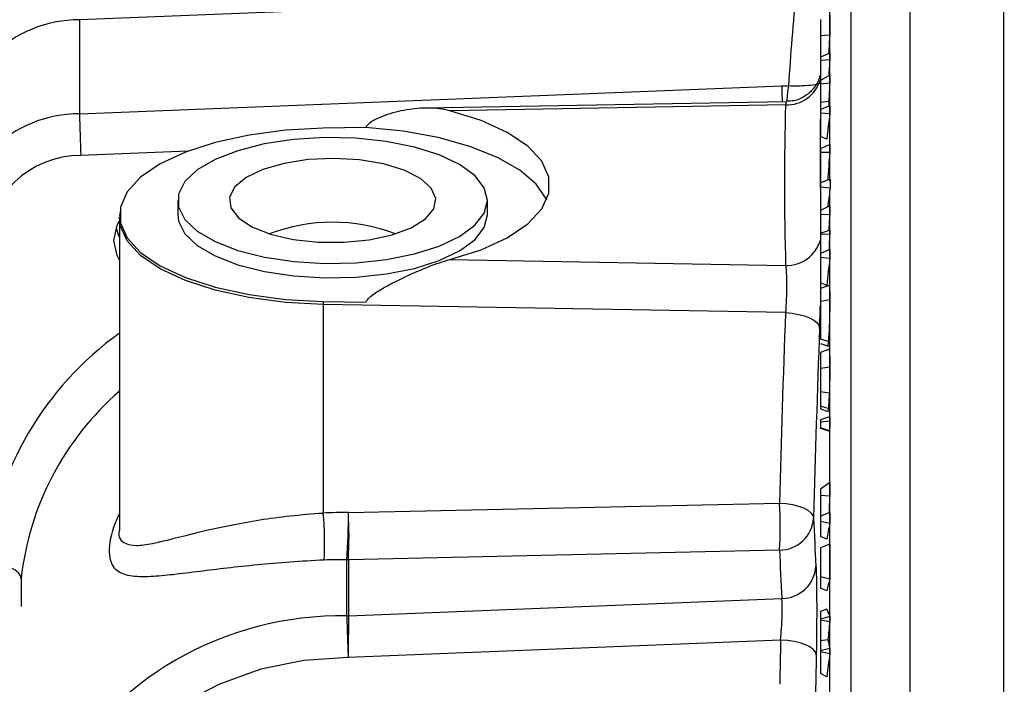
# Model space of a CAD drawing. Header units: inches. Extents: x 0.4 to 16.6, y 0.2 to 10.8.
# Tile 6 of 24: x 1.8 to 2.7, y 6.4 to 7.1. Entities that reach past the tile are written whole.
import ezdxf

# ---------------------------------------------------------------- set-up
doc = ezdxf.new("R2010")
doc.units = ezdxf.units.IN
doc.header["$MEASUREMENT"] = 0
doc.layers.add('SLD-0', color=7, linetype='Continuous', lineweight=25)
doc.styles.add('SLDTEXTSTYLE0', font='TXT', dxfattribs={"width": 0.75})
doc.dimstyles.new('SLDDIMSTYLE0', dxfattribs={"dimtxt": 0.145833, "dimasz": 0.13, "dimexe": 0, "dimexo": 0.0625, "dimgap": 0.036458, "dimtad": 0, "dimtih": 1, "dimtoh": 1, "dimdec": 1, "dimlfac": 1.9, "dimrnd": 1e-09, "dimzin": 12, "dimdsep": 46, "dimtxsty": 'SLDTEXTSTYLE0', "dimsah": 1, "dimcen": 0.09, "dimadec": 0, "dimazin": 3, "dimtfac": 1, "dimtdec": 1, "dimtofl": 0, "dimtmove": 0, "dimatfit": 3, "dimfxl": 0, "dimfrac": 2, "dimtolj": 1, "dimtzin": 12, "dimarcsym": 0})

# ---------------------------------------------------------------- blocks, each defined once
blk = doc.blocks.new('_D_6')
at = {"layer": 'SLD-0'}
for p, q in [((1.25659, 6.72675), (1.25659, 9.01213)), ((4.00953, 8.68213), (4.00953, 9.01213)), ((1.25659, 8.88713), (2.5195, 8.88713)), ((2.69154, 8.88713), (2.64718, 8.88713)), ((2.64718, 8.88713), (2.64718, 8.65541)), ((3.0148, 8.88713), (3.05916, 8.88713)), ((3.05916, 8.88713), (3.05916, 8.65541)), ((4.00953, 8.88713), (3.18684, 8.88713)), ((2.64718, 8.65541), (2.69154, 8.65541)), ((3.05916, 8.65541), (3.0148, 8.65541))]:
    blk.add_line(p, q, dxfattribs=at)
for points in [[(1.25659, 8.88713), (1.38659, 8.86713), (1.38659, 8.90713)], [(4.00953, 8.88713), (3.87953, 8.90713), (3.87953, 8.86713)]]:
    blk.add_solid(points, dxfattribs=at)
at = {"layer": 'SLD-0', "char_height": 0.145833, "attachment_point": 1, "style": 'SLDTEXTSTYLE0'}
for s, insert in [('5.2', (2.71854, 9.10469)), ('133', (2.69154, 8.8434))]:
    blk.add_mtext(s, dxfattribs=dict(at, insert=insert))

msp = doc.modelspace()

# ---------------------------------------------------------------- linework, layer by layer
at = {"color": 7, "linetype": 'Continuous', "lineweight": 25}
for p, q in [((2.64711, 6.01771), (2.64711, 7.52186)), ((2.74132, 6.01659), (2.74132, 7.51881)), ((2.53273, 7.109), (1.81401, 7.08033)), ((1.81401, 7.08033), (1.81401, 6.98614)), ((2.55711, 7.08065), (2.55711, 7.06425)), ((2.56655, 7.06513), (2.55711, 7.06425)), ((2.55711, 7.06425), (2.55711, 7.04278)), ((2.56655, 7.04707), (2.55711, 7.04278)), ((2.55711, 7.04278), (2.55711, 7.0396)), ((2.56655, 7.04023), (2.55711, 7.0396)), ((2.55711, 7.0396), (2.55711, 7.01955)), ((2.56656, 7.02501), (2.55711, 7.01955)), ((1.81401, 6.98614), (2.51847, 7.01424)), ((2.55711, 7.01955), (2.55711, 7.0159)), ((2.56654, 7.01697), (2.55711, 7.0159)), ((2.55711, 7.0159), (2.55711, 6.99756)), ((2.52295, 6.99833), (2.16059, 6.9919)), ((2.52225, 6.99522), (2.18557, 6.98924)), ((2.56565, 6.99853), (2.55711, 6.99756)), ((2.55711, 6.99756), (2.55711, 6.99064)), ((2.56654, 6.99422), (2.55711, 6.99064)), ((2.55711, 6.99064), (2.55711, 6.98685)), ((2.56656, 6.98603), (2.55711, 6.98685)), ((2.55711, 6.98685), (2.55711, 6.96333)), ((2.10112, 6.97244), (2.05849, 6.97169)), ((2.56367, 6.96083), (2.55711, 6.96333)), ((2.56654, 6.95553), (2.55711, 6.95119)), ((2.56654, 6.95553), (2.56655, 6.94748)), ((2.55711, 6.95119), (2.55711, 6.94748)), ((2.56655, 6.94748), (2.55711, 6.94748)), ((2.55711, 6.94748), (2.55711, 6.91687)), ((2.56692, 6.92066), (2.55711, 6.91687)), ((2.55711, 6.91687), (2.55711, 6.9128)), ((2.56692, 6.92066), (2.56693, 6.9115)), ((2.55711, 6.9128), (2.55711, 6.88922)), ((2.56693, 6.9115), (2.55711, 6.9128)), ((2.56693, 6.9115), (2.56673, 6.91001)), ((1.91255, 6.89928), (1.91255, 6.88486)), ((2.22308, 6.88486), (2.22308, 6.89928)), ((2.56656, 6.89389), (2.55711, 6.88922)), ((2.56656, 6.89389), (2.56654, 6.88482)), ((1.85507, 6.88985), (1.85409, 6.88369)), ((2.21991, 6.87218), (2.22308, 6.88486)), ((2.55711, 6.88922), (2.55711, 6.88512)), ((2.56654, 6.88482), (2.55711, 6.88512)), ((2.55711, 6.88512), (2.55711, 6.86632)), ((1.854, 6.88197), (1.854, 6.56987)), ((2.56652, 6.86967), (2.55711, 6.86632)), ((2.55711, 6.86632), (2.55711, 6.86527)), ((2.56653, 6.8656), (2.55711, 6.86527)), ((2.55711, 6.86527), (2.55711, 6.8463)), ((2.56654, 6.85028), (2.55711, 6.8463)), ((2.55711, 6.8463), (2.55711, 6.84228)), ((2.56654, 6.85028), (2.56656, 6.8413)), ((2.18557, 6.8401), (2.52227, 6.83412)), ((2.56656, 6.8413), (2.55711, 6.84228)), ((2.55711, 6.84228), (2.55711, 6.81692)), ((2.56368, 6.81415), (2.55711, 6.81692)), ((2.56665, 6.81432), (2.55711, 6.81122)), ((2.05849, 6.79803), (2.10112, 6.79728)), ((2.52217, 6.78686), (2.05849, 6.79509)), ((2.05849, 6.79509), (2.05849, 6.58605)), ((2.5666, 6.79963), (2.55711, 6.79802)), ((2.56508, 6.75799), (2.55711, 6.7602)), ((2.55711, 6.75598), (2.56513, 6.75338)), ((2.56591, 6.75023), (2.55711, 6.74677)), ((2.5666, 6.73232), (2.55711, 6.73095)), ((2.56608, 6.70634), (2.55711, 6.70749)), ((2.56506, 6.69096), (2.55711, 6.69327)), ((2.55711, 6.69034), (2.56511, 6.68774)), ((2.56642, 6.68259), (2.55711, 6.67961)), ((2.56661, 6.67818), (2.55711, 6.67699)), ((2.56622, 6.66854), (2.55711, 6.67128)), ((2.55711, 6.67097), (2.56628, 6.66803)), ((2.56656, 6.61677), (2.55711, 6.6099)), ((2.55711, 6.6099), (2.55711, 6.60367)), ((2.56656, 6.61677), (2.56655, 6.60311)), ((2.56655, 6.60311), (2.55711, 6.60367)), ((2.55711, 6.60367), (2.55711, 6.58275)), ((2.08366, 6.58645), (2.51618, 6.59602)), ((2.56654, 6.58656), (2.55711, 6.58275)), ((2.55711, 6.58275), (2.55711, 6.57772)), ((2.56655, 6.57567), (2.55711, 6.57772)), ((2.55711, 6.57772), (2.55711, 6.56264)), ((2.56654, 6.58656), (2.56655, 6.57567)), ((2.56367, 6.55999), (2.55711, 6.56264)), ((2.51618, 6.54881), (2.08366, 6.53924)), ((2.56656, 6.55473), (2.55711, 6.55106)), ((2.55711, 6.55106), (2.55711, 6.52219)), ((2.08218, 6.483), (2.08218, 6.53921)), ((2.08366, 6.53924), (2.08366, 6.48303)), ((2.56655, 6.51988), (2.55711, 6.52219)), ((2.55711, 6.52219), (2.55711, 6.51058)), ((2.5637, 6.50802), (2.55711, 6.51058)), ((2.08366, 6.48303), (2.51849, 6.50038)), ((2.5637, 6.48976), (2.55711, 6.48725)), ((2.55711, 6.48725), (2.55711, 6.47977)), ((2.56653, 6.48249), (2.55711, 6.47977)), ((2.55711, 6.47977), (2.55711, 6.47879)), ((2.56653, 6.47715), (2.55711, 6.47879)), ((2.55711, 6.47879), (2.55711, 6.45797)), ((2.51722, 6.45861), (2.08357, 6.44131)), ((2.56472, 6.45889), (2.55711, 6.45797)), ((2.55711, 6.45797), (2.55711, 6.44792)), ((2.56653, 6.4504), (2.55711, 6.44792)), ((2.55711, 6.44792), (2.55711, 6.44693)), ((2.56653, 6.44506), (2.55711, 6.44693)), ((2.55711, 6.44693), (2.55711, 6.42508)), ((2.5637, 6.42198), (2.55711, 6.42508))]:
    msp.add_line(p, q, dxfattribs=at)
at = {"color": 8, "linetype": 'Continuous', "lineweight": 25}
for p, q in [((2.58775, 7.24091), (2.58775, 6.00228)), ((2.56673, 6.91912), (2.56673, 7.22094)), ((1.92299, 6.94876), (1.81538, 6.94447)), ((2.56673, 6.00228), (2.56673, 6.91001)), ((2.55757, 6.81067), (2.55769, 6.81668)), ((1.75538, 6.52019), (1.75538, 6.49226))]:
    msp.add_line(p, q, dxfattribs=at)
at = {"color": 7, "linetype": 'Continuous', "lineweight": 25, "flags": 128}
for points in [[(2.56565, 6.99853), (2.56565, 6.99698), (2.56564, 6.99544), (2.56564, 6.9939), (2.56564, 6.99388)], [(2.18557, 6.8401), (2.21677, 6.84999), (2.24307, 6.86201), (2.26359, 6.87576), (2.27766, 6.8908), (2.28481, 6.90663), (2.28481, 6.92271), (2.27766, 6.93854), (2.26359, 6.95358), (2.24307, 6.96733), (2.21677, 6.97935), (2.18557, 6.98924)], [(2.05849, 6.97169), (2.0205, 6.96961), (1.98402, 6.96481), (1.95024, 6.95743), (1.92025, 6.94772), (1.89501, 6.93598), (1.87533, 6.9226), (1.86185, 6.908), (1.855, 6.89266), (1.855, 6.87706), (1.86185, 6.86172), (1.87533, 6.84712), (1.89501, 6.83374), (1.92025, 6.822), (1.95024, 6.81229), (1.98402, 6.80491), (2.0205, 6.80011), (2.05849, 6.79803)], [(2.2826, 6.89976), (2.2823, 6.90048), (2.27217, 6.91561), (2.25565, 6.92978), (2.23325, 6.94254), (2.20566, 6.9535), (2.17377, 6.9623), (2.13855, 6.96869), (2.10112, 6.97244)], [(2.21991, 6.8866), (2.22308, 6.89931), (2.21988, 6.91202), (2.21047, 6.92421), (2.19521, 6.93538), (2.17473, 6.94508), (2.14988, 6.95289), (2.12167, 6.95851), (2.09125, 6.96171), (2.05988, 6.96235), (2.02883, 6.96041), (1.99937, 6.95597), (1.97272, 6.9492), (1.94996, 6.9404), (1.93203, 6.92991), (1.91965, 6.91816), (1.91334, 6.90564), (1.91335, 6.89287), (1.91969, 6.88035), (1.93209, 6.86861), (1.95005, 6.85813), (1.97283, 6.84933), (1.9995, 6.84257), (2.02897, 6.83814), (2.06002, 6.83621), (2.0914, 6.83687), (2.1218, 6.84007), (2.15, 6.84571), (2.17484, 6.85353), (2.19529, 6.86323), (2.21052, 6.87441), (2.21991, 6.8866)], [(2.16939, 6.89081), (2.17137, 6.90135), (2.16685, 6.91176), (2.15611, 6.92139), (2.13982, 6.92963), (2.11901, 6.93596), (2.09497, 6.93998), (2.06924, 6.94145), (2.04341, 6.94027), (2.01912, 6.93652), (1.99788, 6.93042), (1.98104, 6.92237), (1.96965, 6.91287), (1.96443, 6.90251), (1.96571, 6.89195), (1.9734, 6.88185), (1.98702, 6.87285), (2.00572, 6.86551), (2.02833, 6.86029), (2.05341, 6.85752), (2.0794, 6.85738), (2.10466, 6.85986), (2.1276, 6.86483), (2.14679, 6.87196), (2.16102, 6.88081), (2.16939, 6.89081)], [(1.91255, 6.88486), (1.91335, 6.87844), (1.91969, 6.86593), (1.93209, 6.85419), (1.95005, 6.8437), (1.97283, 6.8349), (1.9995, 6.82815), (2.02897, 6.82372), (2.06002, 6.82179), (2.0914, 6.82244), (2.1218, 6.82565), (2.15, 6.83128), (2.17484, 6.83911), (2.19529, 6.84881), (2.21052, 6.85998), (2.21991, 6.87218)], [(1.84834, 6.85925), (1.85165, 6.87446), (1.854, 6.87886)], [(1.8507, 6.87219), (1.85284, 6.86471), (1.854, 6.86216)], [(2.56652, 6.86967), (2.56652, 6.86916), (2.56652, 6.86865), (2.56652, 6.86815), (2.56652, 6.86764), (2.56652, 6.86713), (2.56652, 6.86662), (2.56653, 6.86611), (2.56653, 6.8656)], [(1.854, 6.83964), (1.85165, 6.84404), (1.84834, 6.85925)], [(2.52217, 6.78686), (2.52886, 6.78626), (2.53525, 6.78518), (2.54111, 6.78363), (2.54625, 6.78168), (2.55048, 6.7794), (2.55364, 6.77687), (2.55563, 6.77417), (2.55638, 6.77141)], [(2.51618, 6.59602), (2.52287, 6.59551), (2.52926, 6.59449), (2.53513, 6.59301), (2.54027, 6.59112), (2.5445, 6.58889), (2.54767, 6.58639), (2.54966, 6.58372), (2.5504, 6.58097)], [(1.75538, 6.52019), (1.75469, 6.52309), (1.75267, 6.52599), (1.74937, 6.52879), (1.74494, 6.53137), (1.73954, 6.53364), (1.73338, 6.53551), (1.7267, 6.53691), (1.71974, 6.53778)], [(2.56653, 6.48249), (2.56653, 6.48182), (2.56653, 6.48115), (2.56653, 6.48049), (2.56653, 6.47982), (2.56653, 6.47915), (2.56653, 6.47849), (2.56653, 6.47782), (2.56653, 6.47715)], [(2.55299, 6.44383), (2.55214, 6.44663), (2.55, 6.44933), (2.54664, 6.45184), (2.54218, 6.45406), (2.5368, 6.4559), (2.53069, 6.45731), (2.52408, 6.45822), (2.51722, 6.45861)], [(2.56653, 6.4504), (2.56653, 6.44973), (2.56653, 6.44907), (2.56653, 6.4484), (2.56653, 6.44773), (2.56653, 6.44706), (2.56653, 6.4464), (2.56653, 6.44573), (2.56653, 6.44506)]]:
    msp.add_lwpolyline(points, dxfattribs=at)
at = {"color": 8, "linetype": 'Continuous', "lineweight": 25, "flags": 128}
for points in [[(2.05849, 6.79509), (2.02046, 6.79717), (1.98397, 6.80197), (1.95017, 6.80936), (1.92016, 6.81908), (1.8949, 6.83082), (1.87521, 6.84421), (1.86172, 6.85882), (1.85486, 6.87417), (1.85401, 6.88291)], [(2.08357, 6.44131), (2.03918, 6.43836), (1.99577, 6.42939), (1.95431, 6.4146), (1.91573, 6.39432), (1.8809, 6.36901), (1.85059, 6.33923), (1.82549, 6.30566), (1.80615, 6.26904), (1.79301, 6.23019), (1.78637, 6.18998), (1.78637, 6.14932), (1.79301, 6.10912), (1.80615, 6.07027), (1.82549, 6.03364), (1.85059, 6.00007), (1.8809, 5.97029), (1.91573, 5.94498), (1.95431, 5.9247), (1.99577, 5.90991), (2.03918, 5.90094), (2.04492, 5.90022)]]:
    msp.add_lwpolyline(points, dxfattribs=at)
at = {"color": 7, "linetype": 'Continuous', "lineweight": 25}
for centre, radius, start, end in [((5.38477, 6.83326), 2.86534, 174.47773, 176.37607), ((7.60211, 7.07361), 5.03556, 179.87149, 180.09652), ((1.81374, 6.95463), 0.1257, 89.87857, 177.44239), ((14.06475, 6.34749), 11.52057, 176.428654, 176.521193), ((8.53584, 7.04371), 5.96929, 179.967682, 180.033372), ((13.10134, 6.35374), 10.55713, 176.27164, 176.357628), ((9.6556, 7.00621), 7.08907, 179.848057, 179.913078), ((18.09693, 6.2527), 15.54918, 177.182669, 177.250693), ((5.34061, 6.915), 2.8195, 178.36962, 181.64378), ((9.62429, 7.00647), 7.05776, 180.099431, 180.165923), ((1.81374, 6.86044), 0.1257, 89.87857, 177.44239), ((2.98717, 7.00407), 1.1733, 180.87555, 182.91143), ((5.37002, 6.94642), 2.81315, 179.24478, 180.75522), ((5.16991, 6.67501), 2.62186, 173.18712, 173.74149), ((1.81518, 6.84894), 0.09553, 89.87857, 177.44239), ((10.65609, 6.34668), 8.11182, 175.752507, 175.948938), ((4.66132, 6.62131), 2.1144, 172.15235, 172.62178), ((10.56752, 6.29071), 8.02301, 175.753306, 175.864646), ((2.06781, 6.70088), 0.17659, 69.0701, 110.9299), ((15.74155, 6.17534), 13.19309, 177.000953, 177.06908), ((6.21447, 6.44158), 3.66975, 173.74686, 174.1731), ((2.78186, 6.79506), 0.72337, 179.76491, 179.9979), ((16.71144, 6.24594), 14.19958, 177.816851, 178.587262), ((16.71587, 6.23163), 14.16977, 177.816851, 178.587262), ((13.3673, 6.04418), 10.8152, 177.03767, 177.127278), ((2.10604, 6.57242), 0.41082, 356.70626, 3.29374), ((1.71579, 6.55529), 0.34408, 357.26991, 5.13015), ((1.50365, 6.58101), 0.58004, 355.86755, 0.53733), ((1.67352, 6.56285), 0.41082, 356.70626, 3.29374), ((2.51594, 6.58335), 0.03454, 270.40479, 356.04759), ((5.35198, 6.69042), 2.80372, 182.23712, 183.22601), ((3.7879, 6.34327), 1.24326, 169.22667, 169.96123), ((5.32365, 6.65849), 2.80961, 182.23712, 183.22601), ((18.44616, 6.53626), 15.87962, 179.933348, 180.059093), ((2.0821, 6.57838), 0.03917, 270.11489, 272.284), ((2.51813, 6.53503), 0.03466, 270.60391, 356.03708), ((3.28051, 6.34169), 0.73586, 165.98601, 166.93632), ((2.82492, 6.58721), 0.2788, 200.45769, 202.06205), ((2.0821, 6.52217), 0.03917, 270.11489, 272.284), ((6.35795, 6.09217), 3.81092, 174.20202, 174.47792), ((16.74189, 6.16964), 14.2276, 178.836209, 179.014275), ((3.37869, 6.62802), 0.83136, 191.73803, 192.33649), ((16.7478, 6.15547), 14.19774, 178.836209, 179.014275), ((5.075, 6.12575), 2.52871, 172.74553, 173.27241)]:
    msp.add_arc(centre, radius, start, end, dxfattribs=at)
at = {"color": 8, "linetype": 'Continuous', "lineweight": 25}
for centre, radius, start, end in [((3.12155, 7.01957), 0.6031, 180.50711, 182.02544), ((2.52365, 7.03001), 0.03482, 267.69083, 343.93612), ((2.62295, 6.99578), 0.09953, 169.23753, 178.10386), ((2.52327, 6.86934), 0.03523, 268.36069, 343.84657), ((2.04416, 6.5008), 0.32652, 125.61956, 173.49604), ((2.0446, 6.4882), 0.29098, 130.9213, 173.68942), ((2.07658, 6.15078), 0.33228, 89.03394, 150.78536)]:
    msp.add_arc(centre, radius, start, end, dxfattribs=at)
at = {"color": 7, "linetype": 'Continuous', "lineweight": 25}
for centre, major_axis, ratio, start_param, end_param in [((2.08446, 6.25323), (0.36303, -0.0386), 0.911824, 1.669648, 1.738731), ((2.0829, 6.23869), (0.32707, -0.03848), 0.911434, 1.679816, 1.7489)]:
    msp.add_ellipse(centre, major_axis=major_axis, ratio=ratio, start_param=start_param, end_param=end_param, dxfattribs=at)
for points, knots in [([(2.55711, 7.0259), (2.5569, 7.02497), (2.5557, 7.01968), (2.55095, 7.01144), (2.54178, 7.0034), (2.53222, 6.99881), (2.5255, 6.99887), (2.52291, 6.99889)], [0, 0, 0, 0, 0.061577, 0.352155, 0.576267, 0.836542, 1, 1, 1, 1]), ([(2.52516, 7.01437), (2.52884, 7.01427), (2.53216, 7.01426), (2.53791, 7.01436), (2.54027, 7.01446), (2.54653, 7.01484), (2.5494, 7.01519), (2.55386, 7.01596), (2.55535, 7.01639), (2.55733, 7.0173), (2.55779, 7.01778), (2.55777, 7.01828)], [0, 0, 0, 0, 0.125, 0.125, 0.25, 0.25, 0.5, 0.5, 0.75, 0.75, 1, 1, 1, 1]), ([(2.18557, 6.98924), (2.17857, 6.99107), (2.17145, 6.99185), (2.15695, 6.99199), (2.14953, 6.99132), (2.13484, 6.9888), (2.1275, 6.98697), (2.11667, 6.98309), (2.11309, 6.98161), (2.10802, 6.97885), (2.10637, 6.97784), (2.10337, 6.97548), (2.10198, 6.97414), (2.10112, 6.97244)], [0, 0, 0, 0, 0.25, 0.25, 0.5, 0.5, 0.75, 0.75, 0.875, 0.875, 0.9375, 0.9375, 1, 1, 1, 1]), ([(2.10112, 6.79728), (2.10199, 6.7991), (2.10338, 6.80061), (2.10641, 6.80341), (2.10804, 6.80466), (2.1131, 6.80821), (2.1167, 6.81034), (2.12751, 6.8164), (2.13483, 6.82001), (2.14947, 6.82686), (2.15686, 6.83008), (2.17143, 6.83579), (2.17857, 6.83827), (2.18557, 6.8401)], [0, 0, 0, 0, 0.0625, 0.0625, 0.125, 0.125, 0.25, 0.25, 0.5, 0.5, 0.75, 0.75, 1, 1, 1, 1]), ([(2.52227, 6.83412), (2.52242, 6.83316), (2.52256, 6.832), (2.52281, 6.82932), (2.52291, 6.82777), (2.52308, 6.82437), (2.52314, 6.82253), (2.52322, 6.81858), (2.52324, 6.81645), (2.52322, 6.80991), (2.52313, 6.80517), (2.52277, 6.79584), (2.5225, 6.79117), (2.52217, 6.78686)], [0, 0, 0, 0, 0.125, 0.125, 0.25, 0.25, 0.375, 0.375, 0.5, 0.5, 0.75, 0.75, 1, 1, 1, 1]), ([(2.55711, 6.81078), (2.55711, 6.81083), (2.55711, 6.81094), (2.55711, 6.8076), (2.55711, 6.80267), (2.55711, 6.79904), (2.55711, 6.79802)], [0, 0, 0, 0, 0.216885, 0.538971, 0.87098, 1, 1, 1, 1]), ([(2.56584, 6.81359), (2.56594, 6.81365), (2.5662, 6.81377), (2.56647, 6.80998), (2.56659, 6.80458), (2.56659, 6.80068), (2.5666, 6.79963)], [0, 0, 0, 0, 0.233452, 0.554409, 0.879657, 1, 1, 1, 1]), ([(2.55711, 6.79802), (2.55711, 6.79724), (2.55711, 6.79646), (2.55711, 6.79486), (2.55711, 6.79403), (2.55711, 6.79235), (2.55711, 6.7915), (2.55711, 6.78977), (2.55711, 6.78889), (2.55711, 6.78711), (2.55711, 6.78621), (2.55711, 6.78442), (2.55711, 6.78351), (2.55711, 6.78081), (2.55711, 6.77902), (2.55711, 6.77551), (2.55711, 6.77378), (2.55711, 6.77049), (2.55711, 6.76891), (2.55711, 6.76598), (2.55711, 6.76464), (2.55711, 6.76282), (2.55711, 6.76224), (2.55711, 6.76118), (2.55711, 6.76069), (2.55711, 6.7602)], [0, 0, 0, 0, 0.0625, 0.0625, 0.125, 0.125, 0.1875, 0.1875, 0.25, 0.25, 0.3125, 0.3125, 0.375, 0.375, 0.5, 0.5, 0.625, 0.625, 0.75, 0.75, 0.875, 0.875, 0.9375, 0.9375, 1, 1, 1, 1]), ([(2.5666, 6.79963), (2.56659, 6.7979), (2.56659, 6.79614), (2.56655, 6.79247), (2.56653, 6.79056), (2.56645, 6.78661), (2.5664, 6.7846), (2.56629, 6.78064), (2.56623, 6.77868), (2.56602, 6.77283), (2.56585, 6.76912), (2.56557, 6.76429), (2.56548, 6.76284), (2.56528, 6.7602), (2.56518, 6.75906), (2.56508, 6.75799)], [0, 0, 0, 0, 0.125, 0.125, 0.25, 0.25, 0.375, 0.375, 0.5, 0.5, 0.75, 0.75, 0.875, 0.875, 1, 1, 1, 1]), ([(2.56508, 6.75799), (2.56488, 6.75617), (2.5646, 6.75359), (2.56438, 6.75402), (2.56431, 6.75415)], [0, 0, 0, 0, 0.708503, 1, 1, 1, 1]), ([(2.55711, 6.74677), (2.55711, 6.74653), (2.55711, 6.74626), (2.55711, 6.74556), (2.55711, 6.74515), (2.55711, 6.7442), (2.55711, 6.74367), (2.55711, 6.74249), (2.55711, 6.74185), (2.55711, 6.74046), (2.55711, 6.73972), (2.55711, 6.73816), (2.55711, 6.73733), (2.55711, 6.73561), (2.55711, 6.73471), (2.55711, 6.73287), (2.55711, 6.73191), (2.55711, 6.73095)], [0, 0, 0, 0, 0.125, 0.125, 0.25, 0.25, 0.375, 0.375, 0.5, 0.5, 0.625, 0.625, 0.75, 0.75, 0.875, 0.875, 1, 1, 1, 1]), ([(2.56591, 6.75023), (2.56601, 6.74967), (2.56611, 6.74917), (2.56629, 6.74732), (2.56637, 6.74602), (2.56649, 6.74291), (2.56653, 6.74108), (2.56659, 6.73694), (2.5666, 6.73468), (2.5666, 6.73232)], [0, 0, 0, 0, 0.25, 0.25, 0.5, 0.5, 0.75, 0.75, 1, 1, 1, 1]), ([(2.55711, 6.73095), (2.55711, 6.73004), (2.55711, 6.72912), (2.55711, 6.72771), (2.55711, 6.72723), (2.55711, 6.72628), (2.55711, 6.7258), (2.55711, 6.72483), (2.55711, 6.72434), (2.55711, 6.72336), (2.55711, 6.72286), (2.55711, 6.72187), (2.55711, 6.72137), (2.55711, 6.72037), (2.55711, 6.71986), (2.55711, 6.71885), (2.55711, 6.71835), (2.55711, 6.71734), (2.55711, 6.71683), (2.55711, 6.71531), (2.55711, 6.71431), (2.55711, 6.71281), (2.55711, 6.71231), (2.55711, 6.71132), (2.55711, 6.71084), (2.55711, 6.70986), (2.55711, 6.70938), (2.55711, 6.70843), (2.55711, 6.70796), (2.55711, 6.70749)], [0, 0, 0, 0, 0.125, 0.125, 0.1875, 0.1875, 0.25, 0.25, 0.3125, 0.3125, 0.375, 0.375, 0.4375, 0.4375, 0.5, 0.5, 0.5625, 0.5625, 0.625, 0.625, 0.75, 0.75, 0.8125, 0.8125, 0.875, 0.875, 0.9375, 0.9375, 1, 1, 1, 1]), ([(2.5666, 6.73232), (2.5666, 6.72826), (2.56656, 6.72403), (2.56643, 6.71725), (2.56638, 6.71502), (2.56625, 6.7106), (2.56617, 6.70842), (2.56608, 6.70634)], [0, 0, 0, 0, 0.5, 0.5, 0.75, 0.75, 1, 1, 1, 1]), ([(2.55711, 6.70749), (2.55711, 6.70672), (2.55711, 6.70596), (2.55711, 6.70446), (2.55711, 6.70374), (2.55711, 6.70163), (2.55711, 6.70032), (2.55711, 6.69791), (2.55711, 6.69682), (2.55711, 6.69536), (2.55711, 6.6949), (2.55711, 6.69405), (2.55711, 6.69366), (2.55711, 6.69327)], [0, 0, 0, 0, 0.125, 0.125, 0.25, 0.25, 0.5, 0.5, 0.75, 0.75, 0.875, 0.875, 1, 1, 1, 1]), ([(2.56608, 6.70634), (2.56601, 6.70466), (2.56593, 6.70301), (2.56577, 6.69993), (2.56569, 6.69853), (2.56552, 6.69594), (2.56543, 6.69476), (2.56524, 6.69266), (2.56515, 6.69179), (2.56506, 6.69096)], [0, 0, 0, 0, 0.25, 0.25, 0.5, 0.5, 0.75, 0.75, 1, 1, 1, 1]), ([(2.55711, 6.69327), (2.55711, 6.69163), (2.55711, 6.68984), (2.55711, 6.69047), (2.55711, 6.69052)], [0, 0, 0, 0, 0.91371, 1, 1, 1, 1]), ([(2.56506, 6.69096), (2.56488, 6.68947), (2.56465, 6.68761), (2.56447, 6.68823), (2.56443, 6.68836)], [0, 0, 0, 0, 0.800716, 1, 1, 1, 1]), ([(2.55711, 6.67956), (2.55711, 6.67952), (2.55711, 6.67948), (2.55711, 6.67935), (2.55711, 6.67933), (2.55711, 6.67932), (2.55711, 6.67929), (2.55711, 6.67921), (2.55711, 6.6791), (2.55711, 6.679), (2.55711, 6.67896), (2.55711, 6.67893), (2.55711, 6.67884), (2.55711, 6.67861), (2.55711, 6.6783), (2.55711, 6.67799), (2.55711, 6.67784), (2.55711, 6.67778), (2.55711, 6.67775), (2.55711, 6.67774), (2.55711, 6.67773), (2.55711, 6.67771), (2.55711, 6.67767), (2.55711, 6.67761), (2.55711, 6.67751), (2.55711, 6.67741), (2.55711, 6.67731), (2.55711, 6.67718), (2.55711, 6.67707), (2.55711, 6.67699)], [0, 0, 0, 0, 0.18732, 0.228387, 0.230954, 0.23352, 0.243785, 0.284853, 0.367036, 0.408106, 0.418371, 0.423504, 0.444036, 0.52624, 0.678259, 0.754084, 0.791971, 0.80144, 0.806175, 0.808542, 0.810909, 0.815644, 0.825113, 0.844052, 0.862991, 0.900872, 0.91981, 0.938748, 1, 1, 1, 1]), ([(2.55711, 6.67699), (2.55711, 6.67696), (2.55711, 6.67692), (2.55711, 6.67686), (2.55711, 6.67682), (2.55711, 6.67675), (2.55711, 6.67672), (2.55711, 6.67665), (2.55711, 6.67662), (2.55711, 6.67655), (2.55711, 6.67652), (2.55711, 6.67645), (2.55711, 6.67641), (2.55711, 6.67634), (2.55711, 6.67631), (2.55711, 6.67626), (2.55711, 6.67624), (2.55711, 6.67621), (2.55711, 6.6762), (2.55711, 6.67619), (2.55711, 6.67619), (2.55711, 6.67618), (2.55711, 6.67617), (2.55711, 6.67617), (2.55711, 6.67617), (2.55711, 6.67617), (2.55711, 6.67616), (2.55711, 6.67616), (2.55711, 6.67616), (2.55711, 6.67616), (2.55711, 6.67616), (2.55711, 6.67616), (2.55711, 6.67615), (2.55711, 6.67615), (2.55711, 6.67615), (2.55711, 6.67615), (2.55711, 6.67615), (2.55711, 6.67614), (2.55711, 6.67613), (2.55711, 6.6761), (2.55711, 6.67608), (2.55711, 6.67603), (2.55711, 6.67599), (2.55711, 6.67589), (2.55711, 6.67582), (2.55711, 6.67567), (2.55711, 6.6756), (2.55711, 6.67549), (2.55711, 6.67546), (2.55711, 6.67541), (2.55711, 6.67539), (2.55711, 6.67536), (2.55711, 6.67535), (2.55711, 6.67533), (2.55711, 6.67532), (2.55711, 6.67531), (2.55711, 6.6753), (2.55711, 6.67528), (2.55711, 6.67527), (2.55711, 6.67524), (2.55711, 6.67523), (2.55711, 6.67517), (2.55711, 6.67514), (2.55711, 6.67503), (2.55711, 6.67496), (2.55711, 6.67481), (2.55711, 6.67474), (2.55711, 6.67464), (2.55711, 6.6746), (2.55711, 6.67455), (2.55711, 6.67453), (2.55711, 6.67451), (2.55711, 6.6745), (2.55711, 6.67448), (2.55711, 6.67448), (2.55711, 6.67447), (2.55711, 6.67447), (2.55711, 6.67439), (2.55711, 6.67432), (2.55711, 6.67418), (2.55711, 6.67412), (2.55711, 6.67398), (2.55711, 6.67391), (2.55711, 6.67381), (2.55711, 6.67378), (2.55711, 6.67373), (2.55711, 6.67371), (2.55711, 6.67368), (2.55711, 6.67368), (2.55711, 6.67366), (2.55711, 6.67366), (2.55711, 6.67365), (2.55711, 6.67365), (2.55711, 6.67365), (2.55711, 6.67364), (2.55711, 6.67364), (2.55711, 6.67364), (2.55711, 6.67363), (2.55711, 6.67363), (2.55711, 6.67363), (2.55711, 6.67362), (2.55711, 6.67361), (2.55711, 6.6736), (2.55711, 6.67358), (2.55711, 6.67356), (2.55711, 6.67351), (2.55711, 6.67348), (2.55711, 6.67338), (2.55711, 6.67332), (2.55711, 6.67319), (2.55711, 6.67313), (2.55711, 6.673), (2.55711, 6.67294), (2.55711, 6.67288), (2.55711, 6.67288), (2.55711, 6.67287), (2.55711, 6.67287), (2.55711, 6.67287), (2.55711, 6.67286), (2.55711, 6.67286), (2.55711, 6.67286), (2.55711, 6.67285), (2.55711, 6.67285), (2.55711, 6.67284), (2.55711, 6.67284), (2.55711, 6.67282), (2.55711, 6.67281), (2.55711, 6.67276), (2.55711, 6.67273), (2.55711, 6.67265), (2.55711, 6.67259), (2.55711, 6.67248), (2.55711, 6.67243), (2.55711, 6.67235), (2.55711, 6.67232), (2.55711, 6.67228), (2.55711, 6.67227), (2.55711, 6.67225), (2.55711, 6.67225), (2.55711, 6.67224), (2.55711, 6.67223), (2.55711, 6.67223), (2.55711, 6.67223), (2.55711, 6.67222), (2.55711, 6.67222), (2.55711, 6.67222), (2.55711, 6.67222), (2.55711, 6.67222), (2.55711, 6.67222), (2.55711, 6.67221), (2.55711, 6.67221), (2.55711, 6.67221), (2.55711, 6.67221), (2.55711, 6.67221), (2.55711, 6.67221), (2.55711, 6.6722), (2.55711, 6.6722), (2.55711, 6.67219), (2.55711, 6.67219), (2.55711, 6.67217), (2.55711, 6.67216), (2.55711, 6.67212), (2.55711, 6.67209), (2.55711, 6.67205), (2.55711, 6.67202), (2.55711, 6.67197), (2.55711, 6.67195), (2.55711, 6.6719), (2.55711, 6.67188), (2.55711, 6.67184), (2.55711, 6.67182), (2.55711, 6.67177), (2.55711, 6.67175), (2.55711, 6.67172), (2.55711, 6.67171), (2.55711, 6.6717), (2.55711, 6.6717), (2.55711, 6.67169), (2.55711, 6.67169), (2.55711, 6.67169), (2.55711, 6.67169), (2.55711, 6.67169), (2.55711, 6.67169), (2.55711, 6.67169), (2.55711, 6.67168), (2.55711, 6.67168), (2.55711, 6.67168), (2.55711, 6.67168), (2.55711, 6.67168), (2.55711, 6.67168), (2.55711, 6.67168), (2.55711, 6.67168), (2.55711, 6.67168), (2.55711, 6.67168), (2.55711, 6.67168), (2.55711, 6.67168), (2.55711, 6.67168), (2.55711, 6.67168), (2.55711, 6.67168), (2.55711, 6.67168), (2.55711, 6.67168), (2.55711, 6.67167), (2.55711, 6.67167), (2.55711, 6.67167), (2.55711, 6.67167), (2.55711, 6.67166), (2.55711, 6.67166), (2.55711, 6.67165), (2.55711, 6.67165), (2.55711, 6.67164), (2.55711, 6.67163), (2.55711, 6.6716), (2.55711, 6.67158), (2.55711, 6.67155), (2.55711, 6.67153), (2.55711, 6.6715), (2.55711, 6.67148), (2.55711, 6.67145), (2.55711, 6.67143), (2.55711, 6.6714), (2.55711, 6.67138), (2.55711, 6.67135), (2.55711, 6.67134), (2.55711, 6.67131), (2.55711, 6.67129), (2.55711, 6.67128)], [0, 0, 0, 0, 0.015625, 0.015625, 0.03125, 0.03125, 0.046875, 0.046875, 0.0625, 0.0625, 0.078125, 0.078125, 0.09375, 0.09375, 0.109375, 0.109375, 0.117188, 0.117188, 0.121094, 0.121094, 0.123047, 0.123047, 0.125, 0.125, 0.125488, 0.125488, 0.125977, 0.125977, 0.126465, 0.126465, 0.126953, 0.126953, 0.127441, 0.127441, 0.12793, 0.12793, 0.128906, 0.128906, 0.132812, 0.132812, 0.140625, 0.140625, 0.15625, 0.15625, 0.1875, 0.1875, 0.21875, 0.21875, 0.234375, 0.234375, 0.242188, 0.242188, 0.246094, 0.246094, 0.25, 0.25, 0.253906, 0.253906, 0.257812, 0.257812, 0.265625, 0.265625, 0.28125, 0.28125, 0.3125, 0.3125, 0.34375, 0.34375, 0.359375, 0.359375, 0.367188, 0.367188, 0.371094, 0.371094, 0.373047, 0.373047, 0.375, 0.375, 0.40625, 0.40625, 0.4375, 0.4375, 0.46875, 0.46875, 0.484375, 0.484375, 0.492188, 0.492188, 0.496094, 0.496094, 0.498047, 0.498047, 0.499023, 0.499023, 0.5, 0.5, 0.500977, 0.500977, 0.501953, 0.501953, 0.503906, 0.503906, 0.507812, 0.507812, 0.515625, 0.515625, 0.53125, 0.53125, 0.5625, 0.5625, 0.59375, 0.59375, 0.625, 0.625, 0.625977, 0.625977, 0.626953, 0.626953, 0.628906, 0.628906, 0.629883, 0.629883, 0.630859, 0.630859, 0.632812, 0.632812, 0.640625, 0.640625, 0.65625, 0.65625, 0.6875, 0.6875, 0.71875, 0.71875, 0.734375, 0.734375, 0.742188, 0.742188, 0.746094, 0.746094, 0.748047, 0.748047, 0.749023, 0.749023, 0.75, 0.75, 0.750488, 0.750488, 0.750977, 0.750977, 0.751465, 0.751465, 0.751953, 0.751953, 0.75293, 0.75293, 0.753906, 0.753906, 0.757812, 0.757812, 0.765625, 0.765625, 0.78125, 0.78125, 0.796875, 0.796875, 0.8125, 0.8125, 0.828125, 0.828125, 0.84375, 0.84375, 0.859375, 0.859375, 0.867188, 0.867188, 0.869141, 0.869141, 0.870117, 0.870117, 0.871094, 0.871094, 0.871582, 0.871582, 0.87207, 0.87207, 0.872314, 0.872314, 0.872559, 0.872559, 0.872803, 0.872803, 0.873047, 0.873047, 0.873291, 0.873291, 0.873535, 0.873535, 0.874023, 0.874023, 0.874512, 0.874512, 0.875, 0.875, 0.876953, 0.876953, 0.878906, 0.878906, 0.882812, 0.882812, 0.890625, 0.890625, 0.90625, 0.90625, 0.921875, 0.921875, 0.9375, 0.9375, 0.953125, 0.953125, 0.96875, 0.96875, 0.984375, 0.984375, 1, 1, 1, 1]), ([(2.56661, 6.67818), (2.5666, 6.67726), (2.5666, 6.6763), (2.56656, 6.67437), (2.56653, 6.67341), (2.56646, 6.67161), (2.56641, 6.67079), (2.56632, 6.66943), (2.56627, 6.66894), (2.56622, 6.66854)], [0, 0, 0, 0, 0.25, 0.25, 0.5, 0.5, 0.75, 0.75, 1, 1, 1, 1]), ([(2.56642, 6.68258), (2.56643, 6.68257), (2.56645, 6.68253), (2.56647, 6.68236), (2.56649, 6.68221), (2.56649, 6.68218), (2.56649, 6.68216), (2.56649, 6.68216), (2.56649, 6.68214), (2.5665, 6.6821), (2.56651, 6.68198), (2.56652, 6.68181), (2.56653, 6.68164), (2.56654, 6.68156), (2.56654, 6.6815), (2.56655, 6.68136), (2.56656, 6.681), (2.56658, 6.68047), (2.56659, 6.67995), (2.5666, 6.67968), (2.5666, 6.67954), (2.5666, 6.67947), (2.5666, 6.67942), (2.5666, 6.67938), (2.5666, 6.67933), (2.5666, 6.67925), (2.5666, 6.67915), (2.5666, 6.67902), (2.5666, 6.67889), (2.5666, 6.67876), (2.5666, 6.67859), (2.5666, 6.6784), (2.56661, 6.67824), (2.56661, 6.67818)], [0, 0, 0, 0, 0.034684, 0.189057, 0.208297, 0.217917, 0.220322, 0.222727, 0.225132, 0.234752, 0.273238, 0.350253, 0.38874, 0.407981, 0.412791, 0.432031, 0.509056, 0.663499, 0.740528, 0.779016, 0.798257, 0.807877, 0.812687, 0.817497, 0.827117, 0.836737, 0.855978, 0.875219, 0.89446, 0.9137, 0.93294, 0.971421, 1, 1, 1, 1]), ([(2.55711, 6.67128), (2.55711, 6.67127), (2.55711, 6.67123), (2.55711, 6.67118), (2.55711, 6.67113), (2.55711, 6.67109), (2.55711, 6.67105), (2.55711, 6.67103), (2.55711, 6.67101), (2.55711, 6.67099), (2.55711, 6.67097), (2.55711, 6.67094), (2.55711, 6.67092), (2.55711, 6.67091), (2.55711, 6.67091), (2.55711, 6.67091), (2.55711, 6.67091), (2.55711, 6.67092), (2.55711, 6.67094), (2.55711, 6.67095), (2.55711, 6.67096), (2.55711, 6.67097)], [0, 0, 0, 0, 0.0258, 0.129001, 0.180602, 0.232204, 0.283808, 0.335413, 0.361214, 0.387015, 0.438623, 0.49023, 0.593486, 0.696735, 0.722535, 0.748336, 0.774137, 0.877382, 0.928988, 0.980594, 1, 1, 1, 1]), ([(2.56622, 6.66854), (2.56622, 6.66851), (2.56621, 6.66844), (2.56619, 6.66837), (2.56619, 6.66831), (2.56618, 6.66826), (2.56617, 6.66822), (2.56616, 6.66817), (2.56615, 6.66814), (2.56615, 6.66812), (2.56614, 6.66809), (2.56612, 6.66804), (2.5661, 6.66801), (2.56609, 6.668), (2.56608, 6.668), (2.56608, 6.668), (2.56607, 6.668), (2.56607, 6.668), (2.56605, 6.66802), (2.56604, 6.66806), (2.56603, 6.6681), (2.56602, 6.66813), (2.56602, 6.66815), (2.56601, 6.66817), (2.56601, 6.6682), (2.566, 6.66824), (2.56599, 6.6683), (2.56598, 6.66839), (2.56597, 6.66846), (2.56597, 6.66851), (2.56596, 6.66853)], [0, 0, 0, 0, 0.055811, 0.103609, 0.127508, 0.151406, 0.199209, 0.223108, 0.247007, 0.270907, 0.294806, 0.342612, 0.438278, 0.486082, 0.509981, 0.52193, 0.53388, 0.557779, 0.605583, 0.701242, 0.725141, 0.74904, 0.77294, 0.784889, 0.808788, 0.832687, 0.880491, 0.928295, 0.976098, 1, 1, 1, 1]), ([(2.5527, 6.53264), (2.55281, 6.53084), (2.5529, 6.52867), (2.55306, 6.52362), (2.55314, 6.5207), (2.55326, 6.51431), (2.55331, 6.51085), (2.55339, 6.50342), (2.55341, 6.49942), (2.55344, 6.49123), (2.55344, 6.487), (2.55341, 6.47829), (2.55339, 6.47387), (2.55332, 6.46511), (2.55327, 6.46072), (2.55315, 6.45208), (2.55307, 6.44789), (2.55299, 6.44383)], [0, 0, 0, 0, 0.125, 0.125, 0.25, 0.25, 0.375, 0.375, 0.5, 0.5, 0.625, 0.625, 0.75, 0.75, 0.875, 0.875, 1, 1, 1, 1]), ([(2.51722, 6.45861), (2.51759, 6.46241), (2.51792, 6.46654), (2.51844, 6.47476), (2.51864, 6.47895), (2.51882, 6.48473), (2.51886, 6.48662), (2.51889, 6.49012), (2.51889, 6.49175), (2.51885, 6.49476), (2.5188, 6.49614), (2.51868, 6.49851), (2.5186, 6.49953), (2.51849, 6.50038)], [0, 0, 0, 0, 0.25, 0.25, 0.5, 0.5, 0.625, 0.625, 0.75, 0.75, 0.875, 0.875, 1, 1, 1, 1]), ([(2.08218, 6.483), (2.08218, 6.48216), (2.08219, 6.48113), (2.08222, 6.47873), (2.08225, 6.47735), (2.08235, 6.47285), (2.08245, 6.4693), (2.0827, 6.46156), (2.08285, 6.45744), (2.08319, 6.44917), (2.08338, 6.44509), (2.08357, 6.44131)], [0, 0, 0, 0, 0.125, 0.125, 0.25, 0.25, 0.5, 0.5, 0.75, 0.75, 1, 1, 1, 1]), ([(2.08366, 6.48303), (2.08366, 6.48219), (2.08366, 6.48116), (2.08366, 6.47877), (2.08366, 6.47739), (2.08366, 6.47289), (2.08366, 6.46935), (2.08365, 6.46162), (2.08364, 6.4575), (2.08361, 6.44923), (2.08359, 6.4451), (2.08357, 6.44131)], [0, 0, 0, 0, 0.125, 0.125, 0.25, 0.25, 0.5, 0.5, 0.75, 0.75, 1, 1, 1, 1])]:
    msp.add_open_spline(points, degree=3, knots=knots, dxfattribs=at)
msp.add_open_spline([(2.51847, 7.01424), (2.52071, 7.01432), (2.52294, 7.01437), (2.52516, 7.01437)], degree=3, dxfattribs=at)
at = {"color": 8, "linetype": 'Continuous', "lineweight": 25}
for points, knots in [([(2.52296, 6.99784), (2.52289, 6.99792), (2.52274, 6.9981), (2.52242, 6.99623), (2.52225, 6.99522)], [0, 0, 0, 0, 0.46472, 1, 1, 1, 1]), ([(2.55638, 6.77141), (2.55656, 6.77635), (2.55684, 6.78366), (2.55705, 6.79152), (2.55711, 6.79406)], [0, 0, 0, 0, 0.676506, 1, 1, 1, 1]), ([(2.05948, 6.5389), (2.0479, 6.53827), (2.02475, 6.53702), (1.99185, 6.53413), (1.96158, 6.53082), (1.9331, 6.52729), (1.90731, 6.52405), (1.88337, 6.52184), (1.86361, 6.52226), (1.84821, 6.52828), (1.84231, 6.54514), (1.84594, 6.56741), (1.85281, 6.58247), (1.854, 6.58508)], [0, 0, 0, 0, 0.077494, 0.155058, 0.233521, 0.312058, 0.40163, 0.491241, 0.598487, 0.705549, 0.838663, 0.972019, 1, 1, 1, 1]), ([(1.85404, 6.56987), (1.85403, 6.5698), (1.85198, 6.56062), (1.85846, 6.55566), (1.8704, 6.55271), (1.88289, 6.55466), (1.90368, 6.55911), (1.93585, 6.56792), (1.98379, 6.57787), (2.0253, 6.58361), (2.0473, 6.58523), (2.05849, 6.58605)], [0, 0, 0, 0, 0.001053, 0.149969, 0.25535, 0.364347, 0.399913, 0.616165, 0.80854, 0.902652, 1, 1, 1, 1])]:
    msp.add_open_spline(points, degree=3, knots=knots, dxfattribs=at)

# ---------------------------------------------------------------- dimensions: what is measured, and where the dimension line sits
at = {"layer": 'SLD-0'}
dim = msp.add_linear_dim(base=(4.00953, 8.88713), p1=(1.25659, 6.67675), p2=(4.00953, 8.63213), dimstyle='SLDDIMSTYLE0', dxfattribs=at)
dim.commit()
dim.dimension.update_dxf_attribs({"geometry": '_D_6', "text_midpoint": (2.85317, 8.88713), "dimtype": 160})

doc.saveas('drawing.dxf')
